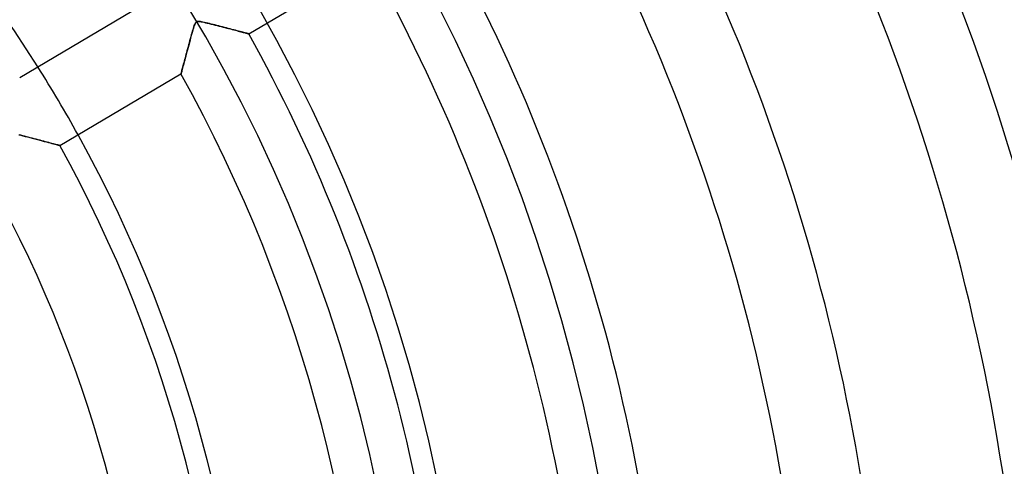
# Model space of a CAD drawing. Header units: millimetres. Extents: x -635 to 635, y -635 to 635.
# Tile 43 of 52: x 145 to 270, y 42 to 99. Entities that reach past the tile are written whole.
import ezdxf

# ---------------------------------------------------------------- set-up
doc = ezdxf.new("R2010")
doc.units = ezdxf.units.MM
doc.layers.add('HIDDEN', color=7, linetype='Continuous')
doc.layers.add('THICK', color=7, linetype='Continuous')

msp = doc.modelspace()

# ---------------------------------------------------------------- linework, layer by layer
at = {"layer": 'HIDDEN'}
for p, q in [((167.63, 98.65), (167.58, 98.54)), ((167.67, 98.73), (167.63, 98.65)), ((167.72, 98.8), (167.67, 98.73)), ((167.77, 98.85), (167.72, 98.8)), ((167.83, 98.89), (167.77, 98.85)), ((167.9, 98.91), (167.83, 98.89)), ((167.98, 98.93), (167.9, 98.91)), ((168.07, 98.93), (167.98, 98.93)), ((168.18, 98.92), (168.07, 98.93)), ((168.31, 98.9), (168.18, 98.92)), ((168.46, 98.88), (168.31, 98.9)), ((168.63, 98.85), (168.46, 98.88)), ((168.82, 98.81), (168.63, 98.85)), ((169.02, 98.76), (168.82, 98.81)), ((169.23, 98.71), (169.02, 98.76)), ((169.45, 98.65), (169.23, 98.71)), ((169.68, 98.6), (169.45, 98.65)), ((167.23, 97.4), (167.15, 97.13)), ((167.3, 97.65), (167.23, 97.4)), ((167.36, 97.88), (167.3, 97.65)), ((167.43, 98.09), (167.36, 97.88)), ((167.48, 98.27), (167.43, 98.09)), ((167.53, 98.42), (167.48, 98.27)), ((167.58, 98.54), (167.53, 98.42)), ((169.91, 98.54), (169.68, 98.6)), ((170.15, 98.48), (169.91, 98.54)), ((170.39, 98.42), (170.15, 98.48)), ((170.63, 98.36), (170.39, 98.42)), ((170.87, 98.3), (170.63, 98.36)), ((171.12, 98.23), (170.87, 98.3)), ((171.36, 98.17), (171.12, 98.23)), ((171.6, 98.11), (171.36, 98.17)), ((171.84, 98.04), (171.6, 98.11)), ((172.08, 97.98), (171.84, 98.04)), ((172.31, 97.92), (172.08, 97.98)), ((172.53, 97.86), (172.31, 97.92)), ((172.75, 97.8), (172.53, 97.86)), ((172.95, 97.75), (172.75, 97.8)), ((173.15, 97.7), (172.95, 97.75)), ((173.34, 97.65), (173.15, 97.7)), ((173.51, 97.6), (173.34, 97.65)), ((173.68, 97.56), (173.51, 97.6)), ((173.83, 97.52), (173.68, 97.56)), ((173.97, 97.48), (173.83, 97.52)), ((174.09, 97.45), (173.97, 97.48)), ((174.19, 97.42), (174.09, 97.45)), ((174.28, 97.4), (174.19, 97.42)), ((166.91, 96.22), (166.83, 95.92)), ((166.99, 96.54), (166.91, 96.22)), ((167.07, 96.84), (166.99, 96.54)), ((167.15, 97.13), (167.07, 96.84)), ((174.35, 97.38), (174.28, 97.4)), ((174.4, 97.36), (174.35, 97.38)), ((174.43, 97.36), (174.4, 97.36)), ((174.44, 97.35), (174.43, 97.36)), ((166.59, 95.05), (166.52, 94.78)), ((166.67, 95.33), (166.59, 95.05)), ((166.75, 95.62), (166.67, 95.33)), ((166.83, 95.92), (166.75, 95.62)), ((166.26, 93.81), (166.2, 93.59)), ((166.32, 94.03), (166.26, 93.81)), ((166.38, 94.27), (166.32, 94.03)), ((166.45, 94.52), (166.38, 94.27)), ((166.52, 94.78), (166.45, 94.52)), ((165.9, 92.47), (165.88, 92.38)), ((165.93, 92.58), (165.9, 92.47)), ((165.96, 92.7), (165.93, 92.58)), ((166, 92.85), (165.96, 92.7)), ((166.05, 93.01), (166, 92.85)), ((166.09, 93.19), (166.05, 93.01)), ((166.15, 93.39), (166.09, 93.19)), ((166.2, 93.59), (166.15, 93.39)), ((165.85, 92.28), (165.84, 92.27)), ((165.86, 92.32), (165.85, 92.28)), ((165.88, 92.38), (165.86, 92.32)), ((145.55, 84.48), (145.33, 84.53)), ((145.78, 84.42), (145.55, 84.48)), ((146.01, 84.36), (145.78, 84.42)), ((146.24, 84.3), (146.01, 84.36)), ((146.48, 84.24), (146.24, 84.3)), ((146.73, 84.18), (146.48, 84.24)), ((146.97, 84.12), (146.73, 84.18)), ((147.22, 84.05), (146.97, 84.12)), ((147.47, 83.99), (147.22, 84.05)), ((147.72, 83.92), (147.47, 83.99)), ((147.97, 83.86), (147.72, 83.92)), ((148.21, 83.79), (147.97, 83.86)), ((148.44, 83.73), (148.21, 83.79)), ((148.67, 83.67), (148.44, 83.73)), ((148.88, 83.61), (148.67, 83.67)), ((149.09, 83.56), (148.88, 83.61)), ((149.29, 83.5), (149.09, 83.56)), ((149.48, 83.45), (149.29, 83.5)), ((149.66, 83.41), (149.48, 83.45)), ((149.82, 83.36), (149.66, 83.41)), ((149.96, 83.32), (149.82, 83.36)), ((150.1, 83.29), (149.96, 83.32)), ((150.21, 83.26), (150.1, 83.29)), ((150.3, 83.23), (150.21, 83.26)), ((150.38, 83.21), (150.3, 83.23)), ((150.43, 83.2), (150.38, 83.21)), ((150.47, 83.19), (150.43, 83.2)), ((150.48, 83.18), (150.47, 83.19))]:
    msp.add_line(p, q, dxfattribs=at)
for radius, start, end in [(556.5, 0, 180), (552.5, 0, 180), (500, 0, 180), (222.6, 0, 180), (202.45, 270, 90), (194.78, 0, 90), (174.62, 28.9592, 32.2408)]:
    msp.add_arc((0, 0), radius, start, end, dxfattribs=at)
at = {"layer": 'THICK'}
for p, q in [((174.44, 97.35), (189.8, 106.44)), ((160.75, 100.88), (145.39, 91.79)), ((167.58, 98.54), (167.63, 98.66)), ((167.63, 98.66), (167.69, 98.76)), ((167.69, 98.76), (167.75, 98.83)), ((167.75, 98.83), (167.82, 98.88)), ((167.82, 98.88), (167.9, 98.91)), ((167.9, 98.91), (168, 98.93)), ((168, 98.93), (168.12, 98.93)), ((168.12, 98.93), (168.25, 98.91)), ((168.25, 98.91), (168.4, 98.89)), ((168.4, 98.89), (168.56, 98.86)), ((168.56, 98.86), (168.75, 98.82)), ((168.75, 98.82), (168.96, 98.77)), ((168.96, 98.77), (169.18, 98.72)), ((169.18, 98.72), (169.42, 98.66)), ((169.42, 98.66), (169.68, 98.6)), ((167.19, 97.25), (167.25, 97.49)), ((167.25, 97.49), (167.31, 97.71)), ((167.31, 97.71), (167.37, 97.9)), ((167.37, 97.9), (167.42, 98.08)), ((167.42, 98.08), (167.47, 98.24)), ((167.47, 98.24), (167.52, 98.4)), ((167.52, 98.4), (167.58, 98.54)), ((169.68, 98.6), (169.93, 98.54)), ((169.93, 98.54), (170.19, 98.47)), ((170.19, 98.47), (170.44, 98.41)), ((170.44, 98.41), (170.69, 98.34)), ((170.69, 98.34), (170.93, 98.28)), ((170.93, 98.28), (171.18, 98.22)), ((171.18, 98.22), (171.42, 98.15)), ((171.42, 98.15), (171.65, 98.09)), ((171.65, 98.09), (171.88, 98.03)), ((171.88, 98.03), (172.11, 97.97)), ((172.11, 97.97), (172.33, 97.92)), ((172.33, 97.92), (172.54, 97.86)), ((172.54, 97.86), (172.74, 97.81)), ((172.74, 97.81), (172.93, 97.76)), ((172.93, 97.76), (173.11, 97.71)), ((173.11, 97.71), (173.28, 97.66)), ((173.28, 97.66), (173.44, 97.62)), ((173.44, 97.62), (173.59, 97.58)), ((173.59, 97.58), (173.73, 97.54)), ((173.73, 97.54), (173.86, 97.51)), ((173.86, 97.51), (173.97, 97.48)), ((173.97, 97.48), (174.08, 97.45)), ((174.08, 97.45), (174.17, 97.43)), ((174.17, 97.43), (174.25, 97.4)), ((174.25, 97.4), (174.32, 97.39)), ((166.84, 95.98), (166.91, 96.23)), ((166.91, 96.23), (166.98, 96.49)), ((166.98, 96.49), (167.05, 96.75)), ((167.05, 96.75), (167.12, 97)), ((167.12, 97), (167.19, 97.25)), ((174.32, 97.39), (174.37, 97.37)), ((174.37, 97.37), (174.41, 97.36)), ((174.41, 97.36), (174.43, 97.36)), ((174.43, 97.36), (174.44, 97.35)), ((166.52, 94.77), (166.58, 95)), ((166.58, 95), (166.64, 95.24)), ((166.64, 95.24), (166.71, 95.48)), ((166.71, 95.48), (166.78, 95.73)), ((166.78, 95.73), (166.84, 95.98)), ((166.18, 93.51), (166.23, 93.7)), ((166.23, 93.7), (166.29, 93.9)), ((166.29, 93.9), (166.34, 94.11)), ((166.34, 94.11), (166.4, 94.32)), ((166.4, 94.32), (166.46, 94.54)), ((166.46, 94.54), (166.52, 94.77)), ((165.87, 92.36), (165.89, 92.42)), ((165.89, 92.42), (165.91, 92.51)), ((165.91, 92.51), (165.94, 92.61)), ((165.94, 92.61), (165.97, 92.73)), ((165.97, 92.73), (166, 92.86)), ((166, 92.86), (166.04, 93)), ((166.04, 93), (166.09, 93.16)), ((166.09, 93.16), (166.13, 93.33)), ((166.13, 93.33), (166.18, 93.51)), ((150.48, 83.18), (165.84, 92.27)), ((165.84, 92.27), (165.85, 92.28)), ((165.85, 92.31), (165.87, 92.36)), ((165.85, 92.28), (165.85, 92.31)), ((145.27, 84.55), (145.52, 84.49)), ((145.52, 84.49), (145.78, 84.42)), ((145.78, 84.42), (146.07, 84.35)), ((146.07, 84.35), (146.36, 84.27)), ((146.36, 84.27), (146.67, 84.2)), ((146.67, 84.2), (146.98, 84.11)), ((146.98, 84.11), (147.31, 84.03)), ((147.31, 84.03), (147.63, 83.95)), ((147.63, 83.95), (147.94, 83.86)), ((147.94, 83.86), (148.23, 83.79)), ((148.23, 83.79), (148.51, 83.71)), ((148.51, 83.71), (148.78, 83.64)), ((148.78, 83.64), (149.03, 83.58)), ((149.03, 83.58), (149.26, 83.51)), ((149.26, 83.51), (149.47, 83.46)), ((149.47, 83.46), (149.67, 83.4)), ((149.67, 83.4), (149.84, 83.36)), ((149.84, 83.36), (150.01, 83.31)), ((150.01, 83.31), (150.14, 83.27)), ((150.14, 83.27), (150.26, 83.24)), ((150.26, 83.24), (150.36, 83.22)), ((150.36, 83.22), (150.42, 83.2)), ((150.42, 83.2), (150.46, 83.19)), ((150.46, 83.19), (150.48, 83.18))]:
    msp.add_line(p, q, dxfattribs=at)
for radius, start, end in [(606.5, 0, 180.00002), (551.5, 0, 180), (174.62, 32.2408, 88.3592), (301.08, 0, 29.6484), (283.24, 0, 29.5885), (273.26, 0, 29.5516), (255.41, 0, 29.4783), (245.44, 0, 29.4327), (227.59, 0, 29.3412), (217.61, 0, 29.2834), (199.76, 0, 29.1658), (189.78, 0, 29.0903), (174.62, 331.0408, 28.9592), (171.94, 0, 28.9336), (161.96, 0, 28.8309)]:
    msp.add_arc((0, 0), radius, start, end, dxfattribs=at)

doc.saveas('drawing.dxf')
